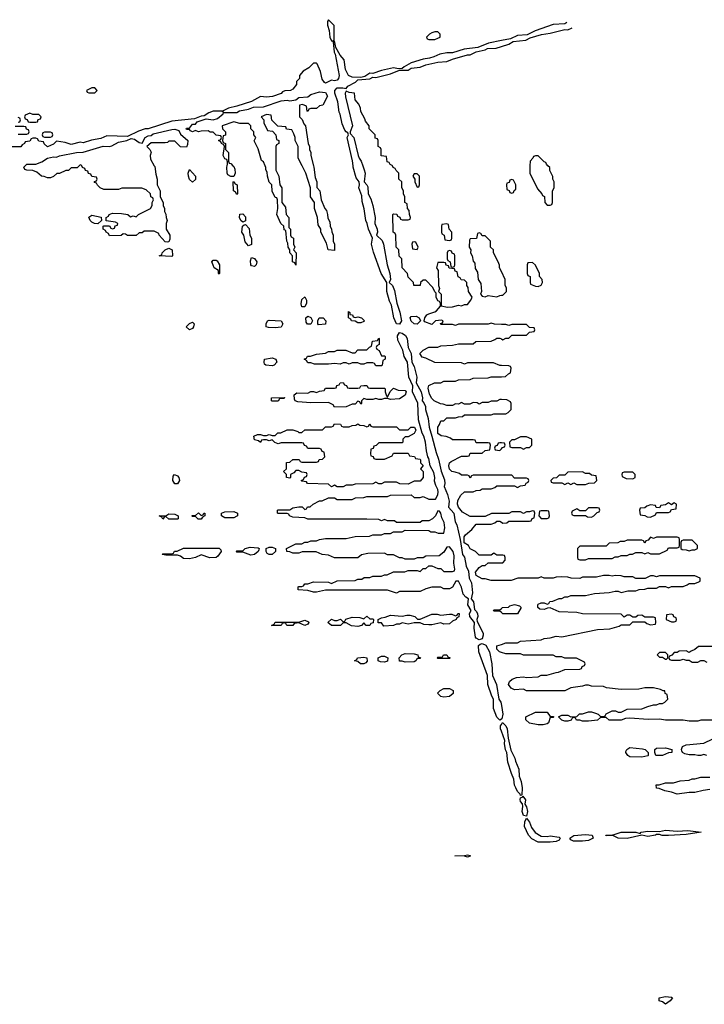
# Model space of a CAD drawing. Header units: inches. Extents: x 2722057 to 2913084, y 892730 to 1030005.
# Tile 160 of 231: x 2826741 to 2831373, y 984326 to 990988. Entities that reach past the tile are written whole.
import ezdxf

# ---------------------------------------------------------------- set-up
doc = ezdxf.new("R2010")
doc.units = ezdxf.units.IN
doc.header["$MEASUREMENT"] = 0
for name, color, linetype in [('C8928', 7, 'Continuous'), ('C8929', 7, 'Continuous'), ('C8938', 7, 'Continuous'), ('C8939', 7, 'Continuous')]:
    doc.layers.add(name, color=color, linetype=linetype)

msp = doc.modelspace()

# ---------------------------------------------------------------- linework, layer by layer
at = {"layer": 'C8928', "color": 2, "elevation": 10}
for points in [[(2827144, 990000), (2827130, 989986), (2827090, 989986), (2827071.6, 989968.4), (2827052.7, 989967.3), (2827011.6, 989948.4), (2826992.7, 989947.3), (2826970, 989926), (2826950, 989918), (2826930, 989918), (2826907.3, 989927.3), (2826888.4, 989928.4), (2826856.4, 989956.4), (2826830, 989968), (2826788.9, 989968.9), (2826775.3, 989975.3), (2826768.7, 989990), (2826778.9, 990000)], [(2827651.8, 990000), (2827654.8, 989994.8), (2827662, 989942), (2827671.6, 989908.4), (2827672, 989870), (2827691.1, 989831.1), (2827692, 989790), (2827712, 989750), (2827712, 989730), (2827722, 989710), (2827722, 989690), (2827731.1, 989671.1), (2827731.3, 989650), (2827738, 989630), (2827732, 989610), (2827732, 989570), (2827758, 989530), (2827756.9, 989503.1), (2827750, 989486), (2827738, 989482), (2827724.7, 989484.7), (2827686, 989530), (2827682, 989542), (2827650, 989558), (2827583.6, 989556.4), (2827570, 989546), (2827550, 989546), (2827530, 989528), (2827470, 989528), (2827456.4, 989536.4), (2827442, 989538), (2827427.3, 989527.3), (2827350, 989526), (2827342, 989542), (2827326, 989550), (2827322, 989562), (2827306, 989570), (2827306, 989590), (2827310, 989594), (2827350, 989594), (2827358, 989578), (2827370, 989574), (2827382, 989578), (2827387.3, 989592.7), (2827402, 989598), (2827406, 989610), (2827390, 989618), (2827327.3, 989627.3), (2827326, 989650), (2827342, 989658), (2827346, 989670), (2827370, 989678), (2827430, 989676), (2827474, 989670), (2827490, 989654), (2827510, 989662), (2827530, 989654), (2827546, 989670), (2827626, 989710), (2827638, 989730), (2827638, 989750), (2827646, 989770), (2827642, 989782), (2827628.4, 989788.4), (2827626, 989810), (2827596.4, 989836.4), (2827567.3, 989847.3), (2827550, 989848), (2827432.7, 989847.3), (2827410, 989838), (2827310, 989838), (2827286, 989850), (2827267.3, 989867.3), (2827262, 989882), (2827247.3, 989887.3), (2827247.3, 989892.7), (2827262, 989898), (2827266, 989910), (2827262, 989922), (2827230, 989926), (2827222, 989942), (2827207.3, 989947.3), (2827202, 989962), (2827187.3, 989967.3), (2827182, 989982), (2827167.3, 989987.3), (2827162.7, 990000)], [(2828184, 990000), (2828190, 989994), (2828196.9, 989976.9), (2828198, 989950), (2828190, 989926), (2828170, 989928), (2828150, 989938), (2828144, 989950), (2828142, 989990), (2828145, 990000)], [(2828474, 990000), (2828474, 989970), (2828494, 989930), (2828502, 989870), (2828514, 989850), (2828514, 989750), (2828539.6, 989719.6), (2828544.7, 989670), (2828562, 989650), (2828562, 989582), (2828574, 989570), (2828574, 989530), (2828578, 989518), (2828594, 989510), (2828594, 989470), (2828602, 989450), (2828594, 989430), (2828612, 989410), (2828610, 989326), (2828602, 989342), (2828588, 989350), (2828586, 989390), (2828568.7, 989410), (2828568, 989430), (2828558, 989450), (2828556.4, 989476.4), (2828548.9, 989488.9), (2828542, 989562), (2828530, 989566), (2828528, 989590), (2828509.1, 989609.1), (2828482, 989670), (2828488, 989710), (2828486, 989770), (2828482, 989782), (2828470, 989786), (2828448.9, 989828.9), (2828448, 989870), (2828429, 989889), (2828418, 989930), (2828416.4, 989956.4), (2828407.3, 989972.7), (2828407.3, 989987.3), (2828401.7, 990000)], [(2828729.5, 990000), (2828732, 989990), (2828739.6, 989919.6), (2828751.1, 989891.1), (2828751.6, 989851.6), (2828771, 989831), (2828782, 989770), (2828804.7, 989710), (2828816, 989696), (2828824.7, 989670), (2828825.4, 989645.4), (2828839.6, 989619.6), (2828842, 989590), (2828851.6, 989571.6), (2828852.7, 989552.7), (2828862, 989530), (2828862, 989490), (2828872, 989470), (2828870, 989426), (2828828, 989430), (2828816.4, 989476.4), (2828778, 989550), (2828778, 989570), (2828760.4, 989600.4), (2828755.3, 989650), (2828735.3, 989710), (2828735.3, 989750), (2828708, 989790), (2828708, 989850), (2828678, 989950), (2828652, 990000)], [(2829062.7, 990000), (2829072.3, 989972.3), (2829077.6, 989950), (2829070.7, 989890.7), (2829090.4, 989870.3), (2829096.5, 989856.5), (2829099.1, 989810), (2829116, 989776), (2829130.4, 989730.3), (2829145.5, 989650), (2829144, 989610), (2829160.7, 989570), (2829162.8, 989550), (2829156, 989530), (2829194, 989494), (2829203.1, 989470), (2829228.3, 989328.3), (2829245.5, 989270), (2829250.5, 989229.5), (2829242, 989210), (2829262.8, 989190), (2829276.5, 989156.5), (2829292.7, 989070), (2829312.4, 989010), (2829324, 988950), (2829310, 988929), (2829289.6, 988929.6), (2829272, 988970), (2829256.9, 989056.9), (2829243.5, 989083.5), (2829224.7, 989150), (2829225.2, 989210), (2829186.6, 989270), (2829134.5, 989414.5), (2829122, 989470), (2829128, 989510), (2829102, 989570), (2829093.2, 989610), (2829084, 989630), (2829072.3, 989707.7), (2829058, 989758), (2829056.2, 989796.2), (2829035.6, 989850), (2829039.5, 989870), (2829037.2, 989890), (2829018, 989918), (2828997.6, 989990), (2828996.8, 990000)], [(2830000, 988926.5), (2829952.7, 988927.3), (2829930, 988935.3), (2829910, 988928), (2829710, 988928), (2829690, 988918), (2829670, 988926), (2829590, 988926), (2829587.3, 988932.7), (2829602, 988938), (2829606, 988950), (2829594.6, 988954.6), (2829554, 988950), (2829530, 988926), (2829483.1, 988943.1), (2829478, 988950), (2829482, 988970), (2829495.3, 988990), (2829510, 988998.8), (2829550, 989010.7), (2829561.2, 989018.8), (2829588, 989050), (2829587.3, 989067.3), (2829582, 989082), (2829570, 989086), (2829558, 989110), (2829558, 989138), (2829550, 989146), (2829536.4, 989176.4), (2829490, 989226), (2829470, 989226), (2829454, 989210), (2829451.6, 989188.4), (2829408.7, 989188.7), (2829406, 989210), (2829370, 989246), (2829366, 989270), (2829328, 989310), (2829326, 989370), (2829308.4, 989388.4), (2829306, 989430), (2829288, 989450), (2829286, 989530), (2829282, 989542), (2829268, 989550), (2829266, 989670), (2829270, 989674), (2829292.7, 989672.7), (2829298, 989658), (2829312.7, 989652.7), (2829318, 989638), (2829330, 989634), (2829370, 989634), (2829382, 989638), (2829386, 989650), (2829378, 989670), (2829376.4, 989696.4), (2829366, 989710), (2829362, 989742), (2829346, 989750), (2829346, 989790), (2829338, 989810), (2829338, 989830), (2829326, 989850), (2829326, 989890), (2829306, 989910), (2829306, 989950), (2829287.3, 989967.3), (2829282, 989982), (2829267.3, 989987.3), (2829262.7, 990000)], [(2830000, 989284.2), (2829988.4, 989308.4), (2829987.3, 989327.3), (2829978, 989350), (2829946, 989410), (2829946, 989430), (2829926, 989450), (2829926, 989490), (2829890, 989526), (2829870, 989526), (2829862, 989542), (2829850, 989546), (2829838, 989542), (2829832.7, 989507.3), (2829790, 989506), (2829783.6, 989496.4), (2829782, 989450), (2829794, 989430), (2829792, 989410), (2829802, 989390), (2829810, 989354), (2829819.6, 989339.6), (2829823.6, 989303.6), (2829839.6, 989279.6), (2829842, 989230), (2829862, 989202), (2829866, 989150), (2829858, 989130), (2829870, 989118), (2829890, 989112), (2829910, 989121), (2829970, 989112), (2829990, 989122), (2830000, 989123.3)], [(2830000, 988647.7), (2829990, 988648), (2829947.3, 988667.3), (2829770, 988666), (2829750, 988658), (2829730, 988666), (2829550, 988668), (2829490, 988698), (2829464.7, 988704.7), (2829449, 988730), (2829470, 988752), (2829510, 988772), (2829570, 988772), (2829590, 988782), (2829670, 988784.7), (2829710, 988794), (2829810, 988794), (2829828.4, 988811.6), (2829930, 988814), (2829956.4, 988823.6), (2829970, 988834), (2829990, 988834), (2830000, 988828)], [(2830000, 988417.7), (2829990, 988418), (2829970, 988406), (2829930, 988406), (2829910, 988398), (2829870, 988398), (2829850, 988386), (2829836.4, 988396.4), (2829810, 988398), (2829787.3, 988387.3), (2829750, 988386), (2829730, 988398), (2829710, 988386), (2829690, 988388), (2829670, 988378), (2829630, 988378), (2829607.3, 988387.3), (2829588.4, 988388.4), (2829546, 988410), (2829530, 988426), (2829513.6, 988453.6), (2829505.6, 988494.4), (2829510, 988512), (2829548.4, 988531.6), (2829590, 988532), (2829610, 988542), (2829690, 988542), (2829710, 988552), (2829790, 988554), (2829810, 988562), (2829910, 988564.7), (2829930, 988572), (2830000, 988572.5)], [(2830000, 987906), (2829810, 987906), (2829798, 987902), (2829790, 987886), (2829782, 987902), (2829770, 987906), (2829730, 987906), (2829716.4, 987916.4), (2829687.3, 987927.3), (2829666, 987930), (2829650, 987946), (2829644, 987970), (2829649.3, 987990.7), (2829660.2, 987999.8), (2829730, 988034), (2829770, 988034), (2829782, 988038), (2829790, 988054), (2829870, 988054), (2829890, 988074), (2829922, 988078), (2829926, 988110), (2829922, 988122), (2829910, 988126), (2829830, 988126), (2829822, 988142), (2829810, 988146), (2829670, 988146), (2829656.4, 988156.4), (2829627.3, 988167.3), (2829593.2, 988173.2), (2829570, 988188.7), (2829569.2, 988230), (2829582, 988250), (2829590, 988274), (2829610, 988274), (2829630, 988294), (2829690, 988294), (2829710, 988302), (2829736.4, 988303.6), (2829750, 988314), (2829930, 988314), (2829950, 988322), (2830000, 988322)], [(2830000, 988124.8), (2829990, 988126), (2829978, 988122), (2829972.7, 988107.3), (2829958, 988102), (2829954, 988090), (2829958, 988078), (2829990, 988074), (2830000, 988084.8)], [(2830000, 987646.6), (2829932.7, 987647.3), (2829890, 987626), (2829790, 987626), (2829736.4, 987656.4), (2829709.1, 987689.1), (2829704, 987710), (2829705.6, 987734.4), (2829726, 987770), (2829750, 987794), (2829810, 987794), (2829830, 987802), (2829856.4, 987803.6), (2829870, 987814), (2829930, 987814), (2829956.4, 987823.6), (2829970, 987834), (2830000, 987834)], [(2830000, 987366), (2829970, 987366), (2829950, 987378), (2829930, 987366), (2829850, 987366), (2829826, 987390), (2829790, 987408), (2829778, 987430), (2829748.7, 987448.7), (2829749, 987490), (2829758, 987502), (2829800.4, 987539.6), (2829830, 987574), (2829930, 987574), (2829956.4, 987583.6), (2829970, 987594), (2829990, 987594), (2830000, 987588)], [(2830000, 987194.3), (2829930, 987194), (2829890, 987204), (2829870, 987204), (2829830, 987228), (2829824, 987250), (2829850, 987282), (2829870, 987294), (2829890, 987294), (2829910, 987314), (2830000, 987314)], [(2830000, 986977), (2829990, 986986), (2829950, 986986), (2829946, 986990), (2829950, 986994), (2829990, 986994), (2830000, 987003.6)], [(2830000, 986255.2), (2829990, 986248), (2829969.6, 986269.7), (2829946.7, 986326.7), (2829947, 986390), (2829935.1, 986410), (2829909.6, 986489.6), (2829905.6, 986550), (2829846.6, 986710), (2829846.3, 986753.7), (2829856.6, 986763.4), (2829870, 986768), (2829896, 986756), (2829919.3, 986710), (2829935.8, 986630), (2829941, 986550), (2829968.2, 986490), (2829982, 986390), (2829995.8, 986370), (2830000, 986347)], [(2830000, 986706.6), (2829988, 986710), (2829969.3, 986729.3), (2829970, 986751), (2830000, 986761.2)], [(2830000, 986174.3), (2829994, 986190), (2829993.2, 986210), (2830000, 986220.1)]]:
    msp.add_lwpolyline(points, dxfattribs=at)
for points in [[(2827910, 989888.7), (2827890, 989906), (2827884, 989930), (2827882, 989950), (2827890, 989974), (2827931, 989930), (2827930, 989906)], [(2829430, 989946), (2829410, 989946), (2829402, 989930), (2829414, 989910), (2829414, 989890), (2829430, 989854), (2829442, 989858), (2829446, 989870), (2829446, 989930)], [(2828210, 989806), (2828202, 989822), (2828188, 989830), (2828186, 989890), (2828190, 989894), (2828198, 989878), (2828212, 989870), (2828214, 989810)], [(2827270, 989606), (2827248.4, 989608.4), (2827230, 989618), (2827218, 989630), (2827209, 989651), (2827230, 989664.7), (2827292.7, 989652.7), (2827294, 989630)], [(2828250, 989618), (2828238, 989630), (2828229, 989650), (2828230, 989672), (2828250, 989674), (2828270, 989654), (2828270, 989626)], [(2828290, 989458), (2828266, 989486), (2828258, 989530), (2828245.2, 989550), (2828248.9, 989591.1), (2828260.4, 989599.6), (2828270, 989602), (2828294.8, 989574.8), (2828298, 989530), (2828310.7, 989510.7), (2828310, 989468)], [(2829630, 989606), (2829598, 989602), (2829594, 989590), (2829594, 989550), (2829598, 989538), (2829614, 989530), (2829618, 989498), (2829650, 989494), (2829662, 989498), (2829666, 989510), (2829666, 989550), (2829646, 989570), (2829642, 989602)], [(2827770, 989386), (2827686, 989390), (2827702, 989398), (2827706, 989410), (2827726, 989430), (2827750, 989442), (2827772, 989430), (2827774, 989390)], [(2829410, 989486), (2829398, 989482), (2829394, 989470), (2829398, 989438), (2829430, 989434), (2829438, 989450), (2829422, 989482)], [(2828330, 989318), (2828310, 989322), (2828306, 989330), (2828302.7, 989357.3), (2828310, 989378), (2828330, 989372), (2828344.7, 989350), (2828342, 989330)], [(2829650, 989426), (2829638, 989422), (2829634, 989410), (2829634, 989370), (2829638, 989358), (2829654, 989350), (2829658, 989318), (2829670, 989314), (2829682, 989318), (2829686, 989330), (2829686, 989390), (2829682, 989402), (2829667.3, 989407.3), (2829662, 989422)], [(2828090, 989266), (2828086, 989270), (2828086, 989290), (2828058, 989310), (2828050, 989326), (2828042, 989350), (2828050, 989362), (2828070, 989362), (2828076.9, 989356.9), (2828092, 989330), (2828094, 989270)], [(2829610, 989346), (2829570, 989346), (2829562, 989310), (2829572, 989292), (2829574, 989190), (2829582, 989170), (2829574, 989150), (2829592, 989130), (2829592.7, 989052.7), (2829636, 989044), (2829670, 989046), (2829710, 989056), (2829730, 989051), (2829750, 989061), (2829770, 989062), (2829794, 989090), (2829802, 989110), (2829778, 989150), (2829775.3, 989175.3), (2829766, 989190), (2829766, 989210), (2829750, 989226), (2829727.3, 989227.3), (2829722, 989242), (2829707.3, 989247.3), (2829702, 989282), (2829687.3, 989287.3), (2829682, 989302), (2829647.3, 989307.3), (2829642, 989322), (2829627.3, 989327.3), (2829622, 989342)], [(2828650, 989046), (2828645.2, 989065.2), (2828650, 989094), (2828670, 989112), (2828682, 989090), (2828682, 989070), (2828670, 989046)], [(2828710, 988928), (2828688.4, 988928.4), (2828680.4, 988940.4), (2828678, 988970), (2828690, 988982), (2828710, 988972), (2828722, 988950)], [(2829010, 988974), (2829030, 988978), (2829054, 988970), (2829074, 988950), (2829070, 988946), (2829050, 988938), (2829030, 988938), (2829010, 988948), (2828986, 988950), (2828982, 988962), (2828966, 988970), (2828966, 989014), (2828974, 989006), (2828974, 988994), (2828994, 988990), (2828998, 988978)], [(2829430, 988929), (2829409.5, 988929.5), (2829390, 988948.7), (2829383.7, 988970), (2829390, 988978.8), (2829422.8, 988982.8), (2829444.7, 988970), (2829454, 988950)], [(2827890, 988889.2), (2827868.7, 988910), (2827890, 988932), (2827910, 988942), (2827922, 988930), (2827918, 988910), (2827910, 988898)], [(2828470, 988902.7), (2828425.6, 988905.6), (2828408, 988910), (2828408, 988930), (2828418, 988950), (2828430, 988956), (2828510, 988950.8), (2828522, 988930), (2828510, 988908.7)], [(2828764, 988924), (2828758, 988930), (2828758, 988950), (2828768, 988970), (2828794, 988970), (2828812, 988950), (2828810, 988928.7)], [(2829850, 986792.3), (2829830, 986802.7), (2829825.1, 986810), (2829816, 986870), (2829818, 986910), (2829786, 986950), (2829785.2, 986970), (2829795.3, 986990), (2829774, 987030), (2829778, 987070), (2829760.1, 987080.1), (2829741.1, 987101.1), (2829730, 987148), (2829710, 987188.7), (2829692, 987188), (2829670, 987148), (2829650, 987138), (2829610, 987138), (2829590, 987148), (2829530, 987148), (2829490, 987138), (2829450, 987118), (2829310, 987118), (2829290, 987108.7), (2829230, 987128), (2828810, 987128), (2828750, 987115.3), (2828730, 987115.3), (2828690, 987126), (2828626, 987130), (2828626, 987150), (2828630, 987154), (2828650, 987154), (2828662, 987158), (2828670, 987172), (2828690, 987172), (2828730, 987184.7), (2828830, 987182), (2828850, 987174), (2828890, 987192), (2829010, 987194), (2829030, 987202), (2829056.4, 987203.6), (2829072.7, 987212.7), (2829110, 987214), (2829130, 987222), (2829190, 987222), (2829208.4, 987231.6), (2829227.3, 987232.7), (2829270, 987252), (2829347.3, 987252.7), (2829370, 987262), (2829430, 987262), (2829450, 987254), (2829470, 987274), (2829490, 987274), (2829510, 987292), (2829530, 987292), (2829570, 987274), (2829590, 987274), (2829610, 987254), (2829670, 987254), (2829682, 987258), (2829686, 987270), (2829679.3, 987310), (2829680.2, 987360.2), (2829674, 987390), (2829650, 987422), (2829630, 987418), (2829610, 987386), (2829579.6, 987360.4), (2829490, 987358), (2829470, 987346), (2829430, 987346), (2829410, 987338), (2829350, 987338), (2829330, 987348), (2829310, 987348), (2829270, 987368), (2829230, 987368), (2829210, 987378), (2829096.4, 987376.4), (2829052.7, 987367.3), (2829030, 987348), (2828870, 987348), (2828830, 987366), (2828788.4, 987368.4), (2828747.3, 987387.3), (2828652.7, 987387.3), (2828630, 987378), (2828590, 987378), (2828570, 987388), (2828548, 987390), (2828546, 987410), (2828610, 987442), (2828650, 987442), (2828670, 987454), (2828690, 987454), (2828710, 987462), (2828750, 987462), (2828768.9, 987471.1), (2828810, 987478), (2828950, 987478), (2829010, 987491.3), (2829107.3, 987492.7), (2829130, 987502), (2829190, 987502), (2829210, 987512), (2829250, 987512), (2829270, 987522), (2829330, 987522), (2829350, 987534), (2829510, 987532), (2829523.6, 987523.6), (2829550, 987522), (2829572.7, 987512.7), (2829610, 987514), (2829617.2, 987550), (2829613.2, 987586.8), (2829598, 987618), (2829590, 987648), (2829582, 987662), (2829570, 987666), (2829554, 987630), (2829534, 987610), (2829510, 987598), (2829463.6, 987596.4), (2829450, 987586), (2829290, 987586), (2829276.4, 987596.4), (2829230, 987598), (2829210, 987606), (2829190, 987598), (2829170, 987606), (2829090, 987608), (2828690, 987608), (2828670, 987618), (2828590, 987622), (2828566, 987630), (2828562, 987642), (2828550, 987646), (2828490, 987646), (2828486, 987650), (2828486, 987670), (2828488.9, 987671.1), (2828570, 987672), (2828590, 987684.7), (2828630, 987691.3), (2828651.3, 987691.3), (2828670, 987674), (2828682, 987678), (2828688.4, 987691.6), (2828707.3, 987692.7), (2828726, 987710), (2828770, 987732), (2828787.3, 987732.7), (2828830, 987752), (2828870, 987752), (2828890, 987742), (2828990, 987742), (2829012.7, 987752.7), (2829070, 987754), (2829090, 987762), (2829230, 987762), (2829250, 987772), (2829390, 987774), (2829410, 987754), (2829450, 987754), (2829470, 987762), (2829510, 987744.7), (2829555.3, 987744.7), (2829570, 987774), (2829572.7, 987792.7), (2829569.2, 987810), (2829555.6, 987835.6), (2829546.6, 987866.6), (2829549.2, 987890), (2829543.2, 987923.2), (2829519.3, 987970), (2829510, 988018), (2829502, 988030), (2829492.7, 988070), (2829486, 988130), (2829476, 988170), (2829464, 988190), (2829439.5, 988279.5), (2829434, 988394), (2829398, 988470), (2829401.2, 988510), (2829374.5, 988570), (2829366, 988670), (2829342, 988710), (2829332.7, 988752.7), (2829300.5, 988820.5), (2829297, 988850), (2829310, 988870.7), (2829330, 988867.7), (2829352.2, 988852.2), (2829362.4, 988830), (2829370.6, 988770), (2829390.6, 988730), (2829394.8, 988670), (2829410, 988642), (2829427.7, 988570), (2829424.7, 988530), (2829458, 988470), (2829466, 988430), (2829464.7, 988410), (2829476.3, 988396.3), (2829486, 988370), (2829486, 988350), (2829504.9, 988290), (2829510.6, 988230), (2829530.7, 988170.7), (2829558.8, 988058.8), (2829575.3, 988015.3), (2829593.7, 987933.7), (2829614.9, 987874.9), (2829617.1, 987850), (2829613.4, 987830), (2829635.6, 987775.6), (2829648, 987730), (2829642.8, 987690), (2829679.1, 987650), (2829687.7, 987590), (2829698, 987570), (2829722, 987470), (2829736, 987370), (2829750.6, 987350.6), (2829761.6, 987290), (2829776.7, 987256.7), (2829783, 987210), (2829798, 987178), (2829805.3, 987110), (2829796, 987070), (2829810.7, 987050), (2829817.3, 986997.3), (2829830, 986986), (2829838, 986970), (2829840.5, 986950), (2829834, 986930), (2829835.3, 986915.3), (2829876.7, 986836.7), (2829877.4, 986822.6), (2829870, 986799)], [(2829190, 988714), (2829210, 988714), (2829214, 988710), (2829214, 988690), (2829198, 988682), (2829194, 988650), (2829190, 988646), (2829150, 988646), (2829142, 988662), (2829130, 988666), (2829090, 988666), (2829070, 988658), (2829050, 988658), (2829030, 988666), (2828990, 988666), (2828970, 988658), (2828950, 988666), (2828930, 988666), (2828910, 988658), (2828870, 988662), (2828830, 988657.2), (2828736.4, 988656.4), (2828710, 988666), (2828690, 988666), (2828682, 988682), (2828666, 988690), (2828682, 988698), (2828688.9, 988711.1), (2828708.4, 988711.6), (2828750, 988726), (2828810, 988732), (2828830, 988742), (2828870, 988742), (2828890, 988752), (2828947.3, 988752.7), (2828990, 988734), (2829010, 988734), (2829030, 988754), (2829090, 988754), (2829107.3, 988772.7), (2829122, 988778), (2829128, 988812), (2829162, 988818), (2829170, 988834), (2829174, 988830), (2829174, 988790), (2829158, 988782), (2829154, 988770), (2829158, 988758), (2829174, 988750)], [(2828450, 988645.2), (2828406, 988650), (2828398, 988658), (2828395.3, 988670), (2828398, 988690), (2828450, 988701), (2828474, 988690), (2828482, 988670), (2828462, 988650)], [(2828970, 988494), (2829030, 988494), (2829042, 988498), (2829048.4, 988511.6), (2829070, 988514), (2829090, 988514), (2829098, 988498), (2829110, 988494), (2829210, 988494), (2829214, 988490), (2829214, 988470), (2829222, 988442), (2829230, 988434), (2829247.3, 988472.7), (2829270, 988494), (2829302, 988482), (2829350, 988478), (2829356, 988470), (2829350, 988448), (2829310, 988422), (2829250, 988418), (2829230, 988426), (2829210, 988426), (2829190, 988418), (2829170, 988418), (2829150, 988426), (2829130, 988418), (2829090, 988418), (2829070, 988426), (2829054, 988410), (2829054, 988390), (2829050, 988386), (2829042, 988402), (2829030, 988406), (2829010, 988386), (2828990, 988386), (2828950, 988368), (2828870, 988366), (2828862, 988382), (2828830, 988398), (2828710, 988395.3), (2828623.1, 988403.1), (2828606, 988410), (2828600.4, 988420.4), (2828598, 988450), (2828616.4, 988463.6), (2828690, 988462), (2828710, 988472), (2828730, 988472), (2828750, 988464.7), (2828770, 988474), (2828802, 988478), (2828810, 988494), (2828870, 988494), (2828882, 988498), (2828887.3, 988512.7), (2828902, 988518), (2828908.4, 988531.6), (2828930, 988534), (2828938, 988518), (2828952.7, 988512.7), (2828958, 988498)], [(2828450, 988406), (2828446, 988410), (2828446, 988430), (2828532.7, 988432.7), (2828530, 988426), (2828498, 988422), (2828490, 988406)], [(2829130, 988234), (2829290, 988234), (2829310, 988214), (2829370, 988214), (2829388.4, 988231.6), (2829412, 988230), (2829422, 988210), (2829411.1, 988188.9), (2829370, 988166), (2829350, 988166), (2829334, 988150), (2829334, 988130), (2829330, 988126), (2829170, 988126), (2829152.7, 988107.3), (2829138, 988102), (2829132.7, 988087.3), (2829118, 988082), (2829114, 988050), (2829118, 988038), (2829132.7, 988032.7), (2829138, 988018), (2829150, 988014), (2829210, 988014), (2829262, 988038), (2829270, 988054), (2829370, 988054), (2829378, 988038), (2829412.7, 988032.7), (2829418, 988018), (2829450, 988014), (2829454, 988010), (2829454, 987990), (2829471.1, 987971.1), (2829454, 987950), (2829471.1, 987931.1), (2829472, 987890), (2829450, 987866), (2829410, 987866), (2829370, 987846), (2829312.7, 987847.3), (2829290, 987858), (2829210, 987858), (2829190, 987848), (2829170, 987848), (2829150, 987858), (2829130, 987848), (2829010, 987846), (2828990, 987838), (2828950, 987838), (2828930, 987828), (2828890, 987828), (2828870, 987838), (2828850, 987828), (2828830, 987846), (2828688.9, 987848.9), (2828682, 987862), (2828650, 987866), (2828646, 987870), (2828662, 987878), (2828667.3, 987892.7), (2828682, 987898), (2828686, 987910), (2828682, 987922), (2828650, 987926), (2828630, 987938), (2828610, 987938), (2828596.9, 987923.1), (2828574, 987910), (2828574, 987890), (2828570, 987886), (2828546, 987890), (2828546, 987910), (2828526, 987930), (2828546, 987950), (2828547.3, 987992.7), (2828570, 987994), (2828590, 988012), (2828632, 988012), (2828638, 987998), (2828650, 987994), (2828750, 987994), (2828762, 987998), (2828767.3, 988012.7), (2828790, 988014), (2828806, 988030), (2828802, 988062), (2828787.3, 988067.3), (2828782, 988082), (2828770, 988086), (2828690, 988086), (2828682, 988102), (2828667.3, 988107.3), (2828662, 988122), (2828650, 988126), (2828510, 988126), (2828490, 988118), (2828467.3, 988127.3), (2828450, 988146), (2828430, 988138), (2828410, 988146), (2828390, 988146), (2828378, 988142), (2828370, 988128), (2828358, 988138), (2828330, 988146), (2828326, 988170), (2828350, 988182), (2828370, 988182), (2828390, 988174), (2828410, 988174), (2828430, 988182), (2828450, 988174), (2828470, 988174), (2828488.4, 988191.6), (2828507.3, 988192.7), (2828550, 988214), (2828590, 988214), (2828622, 988202), (2828630, 988194), (2828650, 988194), (2828670, 988214), (2828790, 988214), (2828810, 988234), (2828850, 988234), (2828862, 988238), (2828870, 988254), (2828911.6, 988251.6), (2828918, 988238), (2828930, 988234), (2828970, 988234), (2828990, 988242), (2829016.4, 988243.6), (2829030, 988254), (2829043.6, 988243.6), (2829070, 988242), (2829090, 988234), (2829102, 988238), (2829110, 988254), (2829118, 988238)], [(2827790, 987848), (2827778, 987870), (2827780.4, 987899.6), (2827788.9, 987911.1), (2827810, 987902), (2827818, 987890), (2827822, 987870), (2827810, 987848)], [(2827750, 987608), (2827730, 987626), (2827718, 987622), (2827710, 987608), (2827702, 987622), (2827686, 987630), (2827730, 987632), (2827750, 987644.7), (2827790, 987642), (2827814, 987630), (2827814, 987610), (2827810, 987608)], [(2827970, 987634), (2827982, 987638), (2827986, 987650), (2827994, 987650), (2827994, 987630), (2827978, 987622), (2827970, 987608.7), (2827948.9, 987608.9), (2827930, 987626), (2827910, 987626), (2827906, 987630), (2827910, 987634), (2827930, 987634), (2827950, 987651.3)], [(2828130, 987618), (2828106, 987630), (2828106, 987650), (2828130, 987658), (2828190, 987661), (2828214, 987650), (2828214, 987630), (2828210, 987628), (2828190, 987618)], [(2828027, 987347), (2827970, 987368), (2827930.9, 987349.1), (2827890, 987341.2), (2827850, 987342), (2827830, 987358), (2827810, 987366), (2827730, 987366), (2827706, 987370), (2827710, 987374), (2827770, 987374), (2827782, 987378), (2827788.4, 987391.6), (2827807.3, 987392.7), (2827850, 987412), (2828091.6, 987411.6), (2828102, 987402), (2828104.7, 987390), (2828082, 987358), (2828070, 987349.3)], [(2828304, 987364), (2828250, 987386), (2828210, 987386), (2828206, 987390), (2828210, 987394), (2828250, 987394), (2828266, 987410), (2828300.2, 987419.8), (2828354.8, 987414.8), (2828362, 987410), (2828359.6, 987400.4), (2828354, 987390), (2828330, 987368.7)], [(2828450, 987369.2), (2828429.3, 987369.3), (2828416.4, 987376.4), (2828408, 987390), (2828408, 987410), (2828430, 987418.8), (2828450, 987418.8), (2828471, 987411), (2828471.3, 987390)], [(2828670, 986888.7), (2828630, 986906), (2828598, 986902), (2828590, 986888), (2828548.4, 986888.4), (2828542, 986902), (2828530, 986906), (2828518, 986902), (2828510, 986888), (2828446, 986890), (2828462, 986898), (2828470, 986911.3), (2828630, 986912), (2828670, 986924.7), (2828694.8, 986914.8), (2828698, 986910), (2828690, 986898)], [(2829110, 986934), (2829130, 986934), (2829134, 986930), (2829132.7, 986907.3), (2829118, 986902), (2829110, 986888), (2829086, 986890), (2829070, 986906), (2829054, 986890), (2829030, 986882), (2828986, 986886), (2828950, 986906), (2828930, 986906), (2828911.1, 986888.9), (2828851.6, 986888.4), (2828826, 986910), (2828850, 986931.3), (2828870, 986922), (2828890, 986922), (2828911.3, 986931.3), (2828930, 986914), (2828942, 986918), (2828948.4, 986931.6), (2828990, 986944.7), (2829043.6, 986943.6), (2829070, 986934), (2829090, 986952)], [(2829610, 986899), (2829590, 986908), (2829530, 986894), (2829510, 986894), (2829476.4, 986896.4), (2829450, 986908), (2829410, 986908), (2829370, 986899), (2829330, 986908), (2829310, 986898), (2829290, 986898), (2829270, 986888.7), (2829205.2, 986885.2), (2829190, 986906), (2829167.3, 986907.3), (2829166, 986930), (2829190, 986942), (2829214.6, 986945.4), (2829250, 986958), (2829330, 986952), (2829360.2, 986959.8), (2829379.8, 986959.8), (2829414, 986950), (2829432.7, 986932.7), (2829450, 986932), (2829530, 986966.8), (2829565.4, 986965.4), (2829590, 986958), (2829650, 986966.8), (2829665.4, 986965.4), (2829690, 986954), (2829702, 986958), (2829706, 986970), (2829714, 986970), (2829712.7, 986947.3), (2829698, 986942), (2829694, 986930), (2829670, 986918), (2829650, 986901.2)], [(2829070, 986629), (2829046, 986630), (2829030, 986646), (2829006, 986650), (2829022, 986658), (2829026, 986670), (2829029.1, 986670.9), (2829070, 986674.8), (2829090.8, 986670.8), (2829091.6, 986648.4), (2829083.6, 986636.4)], [(2829210, 986642), (2829183.1, 986643.1), (2829166, 986650), (2829166, 986670), (2829190, 986682), (2829210, 986682), (2829232, 986670), (2829230, 986648)], [(2829350, 986641.2), (2829330, 986648.7), (2829310, 986648.7), (2829308, 986670), (2829326, 986690), (2829350, 986698.8), (2829410, 986698), (2829434, 986690), (2829438, 986678), (2829454, 986670), (2829450, 986666), (2829430, 986666), (2829422, 986650), (2829410, 986644)], [(2829570, 986666), (2829566, 986670), (2829570, 986674), (2829602, 986678), (2829608.9, 986691.1), (2829630, 986691.3), (2829638, 986678), (2829654, 986670), (2829650, 986666)], [(2829610, 986404), (2829590, 986408.7), (2829568.4, 986431.6), (2829586, 986450), (2829610, 986462), (2829650, 986462), (2829674, 986450), (2829674, 986430), (2829650, 986409)], [(2829770, 985322), (2829750, 985328), (2829686, 985330), (2829750, 985332), (2829770, 985338), (2829790, 985332), (2829790, 985328.7)]]:
    msp.add_lwpolyline(points, close=True, dxfattribs=at)
at = {"layer": 'C8929', "color": 2, "elevation": 10}
for points in [[(2828830, 990988), (2828824.5, 990975.5), (2828824, 990950), (2828834.4, 990914.4), (2828839.1, 990870), (2828850, 990844.7), (2828858, 990842), (2828868.4, 990851.6), (2828868.4, 990948.4)], [(2829570, 990906), (2829550, 990906), (2829530, 990898), (2829514, 990890), (2829494, 990870), (2829498, 990858), (2829510, 990854), (2829550, 990854), (2829570, 990862), (2829586, 990870), (2829586, 990890)], [(2827250, 990526), (2827230, 990526), (2827194, 990510), (2827198, 990498), (2827210, 990494), (2827250, 990494), (2827266, 990510)], [(2826810, 990355.3), (2826778, 990342), (2826774, 990330), (2826778, 990318), (2826792.7, 990312.7), (2826798, 990298), (2826810, 990294), (2826850, 990294), (2826862, 990298), (2826867.3, 990312.7), (2826882, 990318), (2826886, 990330), (2826870, 990346), (2826830, 990346)], [(2826950, 990226), (2826910, 990226), (2826898, 990222), (2826894, 990210), (2826898, 990198), (2826910, 990194), (2826950, 990194), (2826962, 990198), (2826966, 990210), (2826962, 990222)]]:
    msp.add_lwpolyline(points, close=True, dxfattribs=at)
for points in [[(2830000, 990846.4), (2829912, 990830), (2829839.9, 990800.1), (2829749.2, 990789.2), (2829670, 990763.7), (2829630, 990764.5), (2829584.4, 990755.6), (2829544.1, 990735.9), (2829513.4, 990726.6), (2829470, 990720.9), (2829390, 990696), (2829342, 990670), (2829330, 990658), (2829304.7, 990655.3), (2829270, 990662.7), (2829190, 990645.2), (2829130, 990624), (2829110, 990625.2), (2829076.9, 990603.1), (2829050, 990597.2), (2828990, 990598), (2828965.2, 990610), (2828945.2, 990650), (2828936.4, 990716.4), (2828909.1, 990749.1), (2828880.2, 990800.2), (2828870, 990846), (2828862, 990838), (2828868.2, 990768.2), (2828875.3, 990755.3), (2828901.6, 990610), (2828898, 990590), (2828890, 990579.3), (2828870, 990573.2), (2828850, 990578), (2828810, 990559), (2828803.2, 990563.2), (2828786.6, 990586.6), (2828777.5, 990637.5), (2828753.2, 990690), (2828750, 990694), (2828730, 990694), (2828696.9, 990663.1), (2828659.6, 990640.4), (2828634, 990610), (2828634, 990590), (2828614, 990570), (2828614, 990550), (2828590, 990518), (2828574, 990510), (2828534.4, 990505.6), (2828519.6, 990500.4), (2828510, 990489), (2828450.9, 990469.1), (2828410, 990464), (2828370, 990468.7), (2828310, 990435.3), (2828210, 990402), (2828154, 990390), (2828114, 990370), (2828118, 990362), (2828108, 990368), (2828050, 990368.7), (2828022, 990358), (2827990, 990338), (2827970, 990335.3), (2827923.6, 990316.4), (2827770, 990302), (2827611.1, 990248.9), (2827590, 990248.7), (2827545.4, 990234.6), (2827470, 990198), (2827330, 990202), (2827290, 990184), (2827226.4, 990173.6), (2827170, 990154), (2827150, 990159), (2827090, 990144), (2827050, 990158), (2826990, 990166), (2826970, 990146), (2826930, 990128.7), (2826907.3, 990147.3), (2826902, 990162), (2826870, 990166), (2826862, 990182), (2826850, 990186), (2826830, 990186), (2826818, 990182), (2826810, 990166), (2826778, 990162), (2826774, 990150), (2826758, 990142), (2826750, 990128), (2826690, 990128)], [(2828996.8, 990000), (2828994, 990034), (2828957, 990190), (2828965.2, 990210), (2828962, 990222), (2828950, 990229), (2828941.3, 990241.3), (2828922.7, 990282.7), (2828910, 990348), (2828903, 990363), (2828892.7, 990432.7), (2828873.6, 990490), (2828874.5, 990510), (2828890, 990527.7), (2828927.3, 990527.3), (2828950, 990522), (2828961.6, 990538.4), (2829013.8, 990566.2), (2829030, 990581), (2829110, 990587.7), (2829130, 990598.8), (2829150, 990597.3), (2829250, 990622.8), (2829310, 990646), (2829370, 990647.3), (2829390, 990660.7), (2829450, 990667.3), (2829490, 990681.6), (2829570, 990700.5), (2829630, 990704), (2829670, 990722), (2829770, 990750.8), (2829790, 990751), (2829830, 990771.3), (2829890, 990784), (2829906.6, 990793.4), (2829964.1, 990795.9), (2830000, 990807.1)], [(2828145, 990000), (2828148, 990010), (2828147.3, 990027.3), (2828142, 990042), (2828130, 990046), (2828118, 990070), (2828126, 990130), (2828122, 990142), (2828106, 990150), (2828102, 990162), (2828086, 990170), (2828102, 990178), (2828106, 990190), (2828102, 990202), (2828070, 990206), (2828050, 990226), (2828030, 990226), (2828015.3, 990235.3), (2827970, 990234), (2827950, 990228.7), (2827930, 990238), (2827910, 990228.7), (2827896.4, 990236.4), (2827890, 990246), (2827870, 990246), (2827868, 990250), (2827870, 990254), (2827890, 990254), (2827910, 990282), (2827930, 990282), (2827943.1, 990296.9), (2828002, 990318), (2828050, 990311), (2828080.2, 990319.8), (2828118, 990350), (2828120.4, 990359.6), (2828210, 990361), (2828228.9, 990371.1), (2828290, 990382.8), (2828323.2, 990396.8), (2828390, 990398.8), (2828510, 990439.1), (2828550, 990444), (2828570, 990438.8), (2828610, 990444.7), (2828630, 990461), (2828690, 990466), (2828710, 990481), (2828770, 990498.8), (2828810, 990496), (2828822.8, 990470), (2828791.3, 990408.7), (2828770, 990406), (2828750, 990386), (2828710, 990386), (2828698, 990382), (2828690, 990366), (2828686, 990370), (2828682, 990402), (2828653.6, 990413.6), (2828634, 990410), (2828634, 990330), (2828652.7, 990312.7), (2828663.6, 990283.6), (2828674, 990270), (2828692, 990150), (2828702, 990130), (2828702, 990110), (2828712, 990090), (2828712, 990070), (2828729.5, 990000)], [(2829262.7, 990000), (2829262, 990002), (2829247.3, 990007.3), (2829242, 990022), (2829227.3, 990027.3), (2829222, 990062), (2829187.3, 990067.3), (2829186, 990110), (2829182, 990122), (2829166, 990130), (2829166, 990170), (2829162, 990182), (2829147.3, 990187.3), (2829146, 990210), (2829106, 990250), (2829106, 990270), (2829080.4, 990300.4), (2829076.4, 990316.4), (2829050, 990366), (2829048, 990390), (2829036.4, 990416.4), (2829010, 990446), (2829006, 990490), (2828970, 990495.1), (2828950, 990504), (2828943.8, 990490), (2828946.6, 990466.6), (2828992.7, 990270), (2828976, 990230), (2828978, 990218), (2829002.8, 990190), (2829030.4, 990070), (2829038, 990050), (2829051.8, 990031.8), (2829062.7, 990000)], [(2826730, 990294), (2826742, 990298), (2826746, 990310), (2826742, 990322), (2826730, 990326)], [(2828652, 990000), (2828626, 990050), (2828626, 990130), (2828606, 990170), (2828606, 990190), (2828596.4, 990216.4), (2828582, 990242), (2828547.3, 990247.3), (2828542, 990262), (2828487.3, 990267.3), (2828447.3, 990307.3), (2828442, 990342), (2828410, 990346), (2828374, 990330), (2828394, 990310), (2828394, 990290), (2828418, 990238), (2828452.7, 990232.7), (2828474, 990210), (2828478, 990178), (2828494, 990170), (2828494, 990150), (2828478, 990142), (2828474, 990130), (2828474, 990000)], [(2826730, 990214), (2826790, 990214), (2826802, 990218), (2826806, 990230), (2826802, 990242), (2826787.3, 990247.3), (2826782, 990262), (2826770, 990266), (2826710, 990266)], [(2826778.9, 990000), (2826790, 990010.8), (2826850, 990010.8), (2826890, 990026), (2826929.5, 990050.5), (2826970, 990059.1), (2826990, 990057.3), (2827010, 990066.8), (2827126, 990090), (2827170, 990090.6), (2827307, 990133), (2827349.3, 990130.7), (2827365.6, 990134.4), (2827410, 990158.8), (2827466, 990170), (2827496.4, 990183.6), (2827519.1, 990179.1), (2827550, 990158), (2827570, 990152), (2827589.3, 990190.7), (2827610, 990202.8), (2827630, 990204.7), (2827645.2, 990214.8), (2827770, 990245.5), (2827790, 990246.8), (2827817.3, 990237.3), (2827830, 990214), (2827878, 990170), (2827876.9, 990143.1), (2827870, 990126), (2827828.4, 990128.4), (2827790, 990166), (2827750, 990166), (2827742, 990158), (2827725.4, 990154.6), (2827630, 990155.3), (2827602, 990130), (2827622, 990110), (2827631.6, 990091.6), (2827624.7, 990070), (2827625.4, 990045.4), (2827651.8, 990000)], [(2828401.7, 990000), (2828390, 990026), (2828376.4, 990036.4), (2828354.6, 990114.6), (2828328.4, 990168.4), (2828338, 990190), (2828326, 990210), (2828326, 990230), (2828306, 990250), (2828306, 990270), (2828290, 990286), (2828230, 990286), (2828190, 990297.2), (2828112, 990270), (2828114, 990250), (2828134, 990230), (2828132.7, 990207.3), (2828118, 990202), (2828114, 990170), (2828118, 990158), (2828134, 990150), (2828134, 990110), (2828154, 990090), (2828154, 990030), (2828158, 990018), (2828170, 990014), (2828184, 990000)], [(2827162.7, 990000), (2827162, 990002), (2827150, 990006), (2827144, 990000)]]:
    msp.add_lwpolyline(points, dxfattribs=at)
at = {"layer": 'C8938', "color": 2, "elevation": 10}
for points in [[(2830193.3, 990000), (2830192, 989950), (2830243.6, 989843.6), (2830274, 989810), (2830278, 989798), (2830292.7, 989792.7), (2830294, 989750), (2830310, 989734), (2830330, 989734), (2830342, 989738), (2830346, 989750), (2830346, 989830), (2830358, 989850), (2830358, 989890), (2830348.4, 989908.4), (2830347.3, 989927.3), (2830328.4, 989968.4), (2830327.3, 989987.3), (2830315.4, 990000)], [(2830000, 989123.3), (2830010, 989124.7), (2830035.3, 989150), (2830034.6, 989174.6), (2830026, 989190), (2830026, 989230), (2830000, 989284.2)], [(2830000, 988828), (2830010, 988822), (2830030, 988834), (2830050, 988834), (2830070, 988854), (2830170, 988854), (2830190, 988874), (2830222, 988878), (2830226, 988890), (2830222, 988902), (2830190, 988906), (2830170, 988926), (2830070, 988926), (2830050, 988918), (2830030, 988926), (2830000, 988926.5)], [(2830000, 988572.5), (2830027.3, 988572.7), (2830047.3, 988592.7), (2830062, 988598), (2830066, 988630), (2830062, 988642), (2830050, 988646), (2830000, 988647.7)], [(2830000, 988322), (2830030, 988322), (2830046, 988330), (2830066, 988350), (2830066, 988390), (2830062, 988402), (2830036.4, 988416.4), (2830000, 988417.7)], [(2830000, 988084.8), (2830007.3, 988092.7), (2830022, 988098), (2830026, 988110), (2830022, 988122), (2830000, 988124.8)], [(2830000, 987834), (2830090, 987834), (2830110, 987822), (2830130, 987834), (2830162, 987838), (2830167.3, 987852.7), (2830182, 987858), (2830186, 987870), (2830182, 987882), (2830170, 987886), (2830090, 987886), (2830070, 987906), (2830000, 987906)], [(2830000, 987588), (2830010, 987582), (2830036.4, 987583.6), (2830050, 987594), (2830190, 987594), (2830202, 987598), (2830207.3, 987612.7), (2830222, 987618), (2830226, 987650), (2830222, 987662), (2830210, 987666), (2830190, 987658), (2830170, 987658), (2830150, 987646), (2830130, 987658), (2830070, 987658), (2830050, 987646), (2830000, 987646.6)], [(2830000, 987314), (2830010, 987314), (2830026, 987330), (2830026, 987350), (2830022, 987362), (2830010, 987366), (2830000, 987366)], [(2830000, 986761.2), (2830030, 986771.3), (2830110, 986772), (2830130, 986782), (2830268.4, 986791.6), (2830290, 986802), (2830330, 986804.7), (2830370, 986818), (2830410, 986812), (2830650, 986862), (2830734.6, 986865.4), (2830796.4, 986883.6), (2830810, 986894), (2830870, 986894), (2830890, 986914), (2830970, 986914), (2830983.6, 986903.6), (2831010, 986894), (2831042, 986898), (2831046, 986910), (2831042, 986942), (2831030, 986946), (2830970, 986946), (2830950, 986958), (2830923.6, 986956.4), (2830910, 986946), (2830890, 986946), (2830870, 986958), (2830850, 986958), (2830830, 986946), (2830810, 986966), (2830550, 986968.7), (2830510, 986978), (2830390, 986982), (2830330, 987008), (2830312.7, 987007.3), (2830290, 986998), (2830260.4, 987000.4), (2830246, 987010), (2830246, 987030), (2830250, 987034), (2830270, 987042), (2830290, 987042), (2830310, 987034), (2830322, 987038), (2830328.4, 987051.6), (2830347.3, 987052.7), (2830390, 987072), (2830410, 987072), (2830430, 987082), (2830450, 987082), (2830470, 987092), (2830570, 987092), (2830630, 987104.7), (2830730, 987112), (2830770, 987122), (2830790, 987122), (2830810, 987112), (2830856.4, 987123.6), (2830910, 987124.7), (2830932.7, 987132.7), (2830970, 987134), (2830990, 987142), (2831050, 987142), (2831070, 987152), (2831110, 987152), (2831130, 987144.7), (2831150, 987152), (2831230, 987154), (2831256.4, 987163.6), (2831270, 987174), (2831310, 987174), (2831336.4, 987183.6), (2831346, 987190), (2831346, 987210), (2831310, 987226), (2831070, 987226), (2831050, 987218), (2831030, 987226), (2831010, 987226), (2830972, 987208), (2830950, 987206), (2830910, 987208), (2830890, 987218), (2830830, 987218), (2830810, 987226), (2830770, 987228), (2830750, 987222), (2830730, 987228), (2830690, 987228), (2830643.6, 987216.4), (2830550, 987215.3), (2830530, 987208), (2830471.6, 987208.4), (2830450, 987215.3), (2830410, 987218), (2830370, 987215.3), (2830350, 987208.7), (2830290, 987208.7), (2830270, 987218), (2830250, 987208.7), (2830111.6, 987208.4), (2830065.4, 987194.6), (2830000, 987194.3)], [(2830000, 987003.6), (2830008.4, 987011.6), (2830047.3, 987012.7), (2830058, 987022), (2830090, 987032), (2830122, 987022), (2830134, 987010), (2830110, 986969), (2830010, 986968), (2830000, 986977)], [(2831430, 986746), (2831332.7, 986747.3), (2831310, 986726), (2831283.6, 986716.4), (2831270, 986706), (2831250, 986718), (2831203.6, 986716.4), (2831190, 986706), (2831170, 986706), (2831152.7, 986687.3), (2831138, 986682), (2831134, 986670), (2831138, 986658), (2831150, 986654), (2831210, 986654), (2831230, 986662), (2831250, 986654), (2831270, 986654), (2831290, 986642), (2831330, 986642), (2831348.4, 986651.6), (2831370, 986652), (2831390, 986642)], [(2831508.4, 986248.4), (2831350, 986248), (2831330, 986242), (2831270, 986242), (2831230, 986248.7), (2831110, 986249), (2831070, 986255.3), (2830992.9, 986252.9), (2830870, 986262), (2830839.6, 986260.4), (2830810, 986248.7), (2830730, 986248.7), (2830710, 986266), (2830670, 986266), (2830651.1, 986248.9), (2830590, 986242), (2830550, 986242), (2830530, 986248.7), (2830508.7, 986248.7), (2830502, 986262), (2830490, 986266), (2830478, 986262), (2830471.6, 986248.4), (2830450, 986242), (2830430, 986242), (2830408.4, 986248.4), (2830386, 986270), (2830410, 986282), (2830450, 986282), (2830470, 986272), (2830510, 986274), (2830528.4, 986291.6), (2830550, 986292), (2830590, 986304.7), (2830610, 986304.7), (2830636.9, 986296.9), (2830654, 986290), (2830670, 986274), (2830690, 986274), (2830702, 986278), (2830708.4, 986291.6), (2830750, 986312), (2830771.6, 986311.6), (2830790, 986302), (2830810, 986302), (2830850, 986322), (2830950, 986326), (2830990, 986342), (2831030, 986352), (2831050, 986352), (2831070, 986362), (2831090, 986362), (2831106, 986370), (2831126, 986390), (2831122, 986422), (2831108.4, 986428.4), (2831106, 986446), (2831094, 986446), (2831076.4, 986456.4), (2831030, 986468), (2830971.6, 986468.4), (2830930, 986458), (2830810, 986455.3), (2830711.6, 986468.4), (2830690, 986475.3), (2830610, 986478), (2830590, 986486), (2830570, 986486), (2830550, 986478), (2830470, 986468), (2830430, 986448), (2830370, 986446), (2830170, 986448), (2830150, 986458), (2830090, 986454), (2830065.6, 986465.6), (2830048, 986490), (2830055.3, 986510), (2830073.6, 986526.4), (2830103.1, 986536.9), (2830150, 986542), (2830170, 986538), (2830250, 986542), (2830270, 986552), (2830307.3, 986552.7), (2830370, 986572), (2830387.3, 986572.7), (2830430, 986592), (2830530, 986594), (2830542, 986598), (2830547.3, 986612.7), (2830562, 986618), (2830566, 986630), (2830562, 986642), (2830507.3, 986667.3), (2830430, 986668), (2830410, 986678), (2830370, 986678), (2830350, 986688), (2830150, 986688), (2830130, 986698), (2830030, 986698), (2830000, 986706.6)], [(2830000, 986347), (2830010.3, 986290), (2830002.8, 986257.2), (2830000, 986255.2)], [(2830000, 986220.1), (2830008, 986232), (2830030, 986211), (2830038.4, 986190), (2830046.4, 986126.4), (2830065.2, 986045.2), (2830091.3, 985991.3), (2830094.9, 985970), (2830117.6, 985917.6), (2830119.5, 985870), (2830134, 985834), (2830141.3, 985790), (2830138, 985742), (2830130, 985738), (2830127.6, 985747.6), (2830110, 985766), (2830096.9, 985790), (2830089.8, 985809.8), (2830085.4, 985850), (2830067.9, 985887.9), (2830043.5, 985963.5), (2830038, 986030), (2830028.3, 986048.3), (2830021.3, 986090), (2830024.5, 986110), (2830000, 986174.3)], [(2831390, 986008.7), (2831370, 986015.3), (2831350, 986008.7), (2831330, 986008.7), (2831310, 986014), (2831270, 986014), (2831241.2, 986021.2), (2831226, 986030), (2831220.4, 986040.4), (2831218, 986050), (2831226, 986070), (2831250, 986081), (2831370, 986092), (2831430, 986122)], [(2831410, 985779), (2831366.4, 985773.6), (2831310, 985758), (2831270, 985758), (2831190, 985748.7), (2831150, 985762), (2831106, 985770), (2831067.3, 985787.3), (2831050, 985788), (2831048, 985810), (2831068.4, 985811.6), (2831110, 985824.7), (2831165.4, 985825.4), (2831210, 985838), (2831270, 985842), (2831290, 985851.3), (2831310, 985851.3), (2831350, 985862), (2831410, 985862)]]:
    msp.add_lwpolyline(points, dxfattribs=at)
for points in [[(2830070, 989906), (2830058, 989902), (2830052.7, 989887.3), (2830038, 989882), (2830034, 989870), (2830038, 989838), (2830052.7, 989832.7), (2830058, 989818), (2830070, 989814), (2830082, 989818), (2830087.3, 989832.7), (2830098, 989842), (2830098, 989870), (2830082, 989902)], [(2830210, 989346), (2830178, 989342), (2830174, 989330), (2830174, 989270), (2830178, 989258), (2830194, 989250), (2830194, 989210), (2830198, 989198), (2830230, 989184.7), (2830250, 989182), (2830270, 989192), (2830279, 989210), (2830275.3, 989230), (2830258, 989250), (2830258, 989270), (2830230, 989326)], [(2830170, 988166), (2830130, 988166), (2830090, 988146), (2830070, 988146), (2830054, 988130), (2830058, 988098), (2830070, 988094), (2830130, 988094), (2830150, 988082), (2830170, 988094), (2830190, 988094), (2830206, 988110), (2830206, 988150)], [(2830550, 987928), (2830450, 987926), (2830430, 987906), (2830390, 987906), (2830372.7, 987887.3), (2830350, 987886), (2830334, 987870), (2830338, 987858), (2830350, 987854), (2830410, 987854), (2830430, 987842), (2830450, 987854), (2830470, 987842), (2830490, 987854), (2830510, 987842), (2830570, 987842), (2830592.7, 987852.7), (2830630, 987854), (2830646, 987870), (2830642, 987902), (2830610, 987906), (2830596.4, 987916.4), (2830570, 987918)], [(2830890, 987926), (2830830, 987926), (2830818, 987922), (2830814, 987910), (2830818, 987898), (2830843.6, 987883.6), (2830890, 987882), (2830906, 987890), (2830906, 987910)], [(2831170, 987718), (2831150, 987706), (2831130, 987718), (2831110, 987706), (2831078, 987702), (2831070, 987686), (2831047.3, 987687.3), (2831042, 987702), (2831010, 987706), (2830983.6, 987696.4), (2830970, 987686), (2830938, 987682), (2830934, 987670), (2830938, 987638), (2830970, 987634), (2830985.4, 987625.4), (2831010, 987622), (2831042, 987638), (2831050, 987654), (2831130, 987654), (2831142, 987658), (2831150, 987674), (2831182, 987678), (2831186, 987710)], [(2830310, 987666), (2830270, 987666), (2830258, 987662), (2830254, 987630), (2830270, 987614), (2830310, 987614), (2830322, 987618), (2830326, 987630), (2830322, 987662)], [(2830650, 987686), (2830590, 987686), (2830570, 987666), (2830530, 987666), (2830510, 987678), (2830478, 987662), (2830474, 987650), (2830478, 987638), (2830490, 987634), (2830570, 987634), (2830583.6, 987623.6), (2830610, 987622), (2830626, 987630), (2830647.3, 987652.7), (2830662, 987658), (2830666, 987670), (2830662, 987682)], [(2831190, 987486), (2831050, 987486), (2831030, 987478), (2831010, 987486), (2830992.7, 987467.3), (2830978, 987462), (2830970, 987446), (2830962, 987462), (2830950, 987466), (2830850, 987466), (2830830, 987458), (2830803.6, 987456.4), (2830787.3, 987447.3), (2830730, 987446), (2830710, 987426), (2830530, 987426), (2830514, 987410), (2830514, 987350), (2830518, 987338), (2830530, 987334), (2830570, 987334), (2830590, 987342), (2830750, 987342), (2830770, 987354), (2830790, 987354), (2830810, 987362), (2830850, 987362), (2830868.4, 987371.6), (2830887.3, 987372.7), (2830910, 987382), (2830950, 987382), (2830970, 987374), (2830990, 987382), (2831010, 987374), (2831070, 987374), (2831122, 987398), (2831130, 987414), (2831190, 987414), (2831202, 987418), (2831206, 987430), (2831206, 987470), (2831202, 987482)], [(2831290, 987466), (2831230, 987466), (2831218, 987462), (2831214, 987450), (2831214, 987410), (2831223.6, 987403.6), (2831250, 987402), (2831270, 987394), (2831290, 987402), (2831310, 987402), (2831326, 987410), (2831326, 987430)], [(2831150, 986966), (2831118, 986962), (2831114, 986930), (2831150, 986914), (2831170, 986914), (2831182, 986918), (2831186, 986930), (2831182, 986942), (2831167.3, 986947.3), (2831162, 986962)], [(2831110, 986706), (2831070, 986706), (2831054, 986690), (2831070, 986674), (2831090, 986674), (2831110, 986662), (2831118, 986662), (2831126, 986670), (2831126, 986690)], [(2830330, 986274), (2830350, 986274), (2830354, 986270), (2830350, 986266), (2830330, 986266), (2830318, 986230), (2830310, 986224), (2830282.8, 986217.2), (2830250, 986216), (2830190, 986228.7), (2830166, 986250), (2830166, 986270), (2830230, 986302), (2830310, 986302)], [(2830950, 985999), (2830870, 986001.2), (2830855.3, 986010), (2830842, 986030), (2830843.1, 986036.9), (2830848, 986050), (2830870, 986062.8), (2830954.4, 986054.4), (2830974, 986050), (2830994, 986030), (2830994, 986010), (2830990, 986008)], [(2831090, 986008.7), (2831046, 986010), (2831038, 986030), (2831038, 986050), (2831050, 986058), (2831110, 986062), (2831154, 986050), (2831154, 986030), (2831130, 986028)], [(2830170, 985598), (2830150, 985604), (2830141.6, 985630), (2830145.2, 985665.2), (2830142, 985682), (2830130, 985698), (2830128.2, 985711.8), (2830130, 985722), (2830146, 985730), (2830146, 985734), (2830162.8, 985710), (2830159.6, 985679.6), (2830170, 985662), (2830176.4, 985630)], [(2830310, 985462), (2830330, 985467), (2830390, 985458), (2830397.1, 985450), (2830390, 985437.2), (2830370, 985427.1), (2830330, 985422.3), (2830250, 985422), (2830205.3, 985445.3), (2830182.6, 985470), (2830157.4, 985530), (2830158.9, 985561.1), (2830170, 985584.7), (2830190, 985557.3), (2830203, 985523), (2830228.3, 985488.3), (2830270, 985462.6)], [(2830488.8, 985428.8), (2830470, 985439.3), (2830463.6, 985450), (2830490, 985468.2), (2830570, 985474.9), (2830614.8, 985470), (2830622, 985450), (2830590, 985434.7), (2830550, 985429.8)], [(2831190, 985498.4), (2831261.1, 985501.1), (2831352, 985490), (2831250, 985475.1), (2831130, 985467.1), (2831088.1, 985468.1), (2831070, 985475.3), (2831050, 985475.3), (2831042, 985470), (2830990, 985461.6), (2830949.4, 985469.4), (2830850, 985448.9), (2830789.8, 985449.8), (2830750, 985469.3), (2830710, 985465.2), (2830706, 985470), (2830750, 985470.4), (2830810, 985490.2), (2830910, 985491.7), (2830938, 985482), (2830946, 985490), (2830990, 985497.4), (2831070, 985494.4), (2831110, 985503.7)], [(2831110, 984326), (2831090, 984342), (2831068.7, 984350), (2831068.7, 984370), (2831110, 984379.1), (2831150, 984374.8), (2831158, 984370), (2831142, 984350)]]:
    msp.add_lwpolyline(points, close=True, dxfattribs=at)
at = {"layer": 'C8939', "color": 2, "elevation": 10}
for points in [[(2830443.4, 990968), (2830430, 990959.3), (2830350, 990956), (2830228.3, 990911.7), (2830174.8, 990885.2), (2830110, 990880.9), (2830062, 990858), (2830000, 990846.4)], [(2830000, 990807.1), (2830050, 990822.8), (2830079.3, 990840.7), (2830166, 990850), (2830194, 990866), (2830271.8, 990888.2), (2830330, 990896.3), (2830430, 990921), (2830450, 990918.8), (2830479.9, 990933.2)], [(2830315.4, 990000), (2830306, 990010), (2830302, 990022), (2830290, 990026), (2830250, 990066), (2830230, 990066), (2830218, 990062), (2830214, 990050), (2830194, 990030), (2830193.3, 990000)]]:
    msp.add_lwpolyline(points, dxfattribs=at)

doc.saveas('drawing.dxf')
